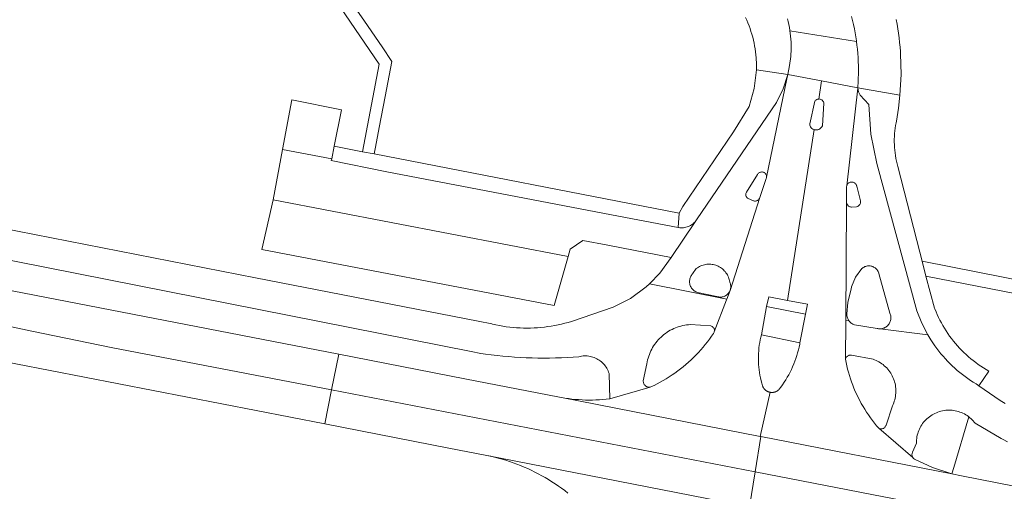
# Model space of a CAD drawing. Extents: x 146402 to 164798, y 455483 to 464134.
# Tile 170 of 256: x 157272 to 157371, y 459301 to 459349. Entities that reach past the tile are written whole.
import ezdxf

# ---------------------------------------------------------------- set-up
doc = ezdxf.new("R2010")
doc.units = 0
doc.header["$LTSCALE"] = 0.2
for name, color, linetype, lineweight in [('B-XX-VH-VERHARDING_ASFALT-GV', 252, 'CONTINUOUS', 18), ('B-XX-VH-VERHARDING_BETONSTRAATSTEEN-GV', 252, 'CONTINUOUS', 18), ('B-XX-VH-VERHARDING_TEGEL-GV', 252, 'CONTINUOUS', 18)]:
    doc.layers.add(name, color=color, linetype=linetype, lineweight=lineweight)

msp = doc.modelspace()

# ---------------------------------------------------------------- linework, layer by layer
at = {"layer": 'B-XX-VH-VERHARDING_ASFALT-GV'}
for points in [[(157352.593, 459342.768), (157349.19, 459343.41), (157349.098, 459342.967), (157347.056, 459333.071), (157347.046, 459333.01), (157347.028, 459332.951), (157347.02, 459332.93), (157346.382, 459331.018), (157343.409, 459321.661), (157343.07, 459320.799), (157343.035, 459320.709), (157341.797, 459317.519), (157341.778, 459317.46), (157341.751, 459317.403), (157341.719, 459317.352), (157341.522, 459317.063), (157341.318, 459316.779), (157341.107, 459316.499), (157340.89, 459316.225), (157340.667, 459315.955), (157340.438, 459315.69), (157340.203, 459315.431), (157339.962, 459315.178), (157339.716, 459314.929), (157339.463, 459314.687), (157339.206, 459314.451), (157338.942, 459314.22), (157338.674, 459313.995), (157338.401, 459313.777), (157338.123, 459313.565), (157337.839, 459313.359), (157337.552, 459313.16), (157337.26, 459312.968), (157336.963, 459312.782), (157336.663, 459312.603), (157336.358, 459312.431), (157336.049, 459312.266), (157335.737, 459312.108), (157335.494, 459311.991), (157335.43, 459311.966), (157335.364, 459311.948), (157331.275, 459310.777), (157330.93, 459310.734), (157330.585, 459310.699), (157330.238, 459310.672), (157329.891, 459310.652), (157329.544, 459310.641), (157329.197, 459310.638), (157328.849, 459310.643), (157328.502, 459310.656), (157328.155, 459310.677), (157327.809, 459310.705), (157327.464, 459310.742), (157327.119, 459310.787), (157326.776, 459310.839), (157326.434, 459310.9), (157346.429, 459306.974), (157347.407, 459311.421), (157347.39, 459311.424), (157347.373, 459311.428), (157347.356, 459311.432), (157347.339, 459311.436), (157347.322, 459311.441), (157347.306, 459311.446), (157347.289, 459311.451), (157347.272, 459311.457), (157347.256, 459311.462), (157347.24, 459311.468), (157347.223, 459311.475), (157347.207, 459311.481), (157347.191, 459311.488), (157347.175, 459311.495), (157347.159, 459311.503), (157347.144, 459311.51), (157347.128, 459311.518), (157347.113, 459311.527), (157347.098, 459311.535), (157347.083, 459311.544), (157347.068, 459311.553), (157347.053, 459311.562), (157347.039, 459311.572), (157347.024, 459311.582), (157347.01, 459311.592), (157346.996, 459311.602), (157346.982, 459311.613), (157346.968, 459311.623), (157346.955, 459311.634), (157346.948, 459311.64), (157346.942, 459311.646), (157346.928, 459311.657), (157346.916, 459311.669), (157346.903, 459311.681), (157346.89, 459311.693), (157346.878, 459311.705), (157346.866, 459311.718), (157346.854, 459311.731), (157346.843, 459311.744), (157346.831, 459311.757), (157346.82, 459311.77), (157346.809, 459311.784), (157346.798, 459311.797), (157346.788, 459311.811), (157346.778, 459311.826), (157346.768, 459311.84), (157346.758, 459311.854), (157346.749, 459311.869), (157346.74, 459311.884), (157346.731, 459311.899), (157346.722, 459311.914), (157346.714, 459311.929), (157346.705, 459311.944), (157346.698, 459311.96), (157346.69, 459311.976), (157346.683, 459311.992), (157346.676, 459312.008), (157346.669, 459312.024), (157346.662, 459312.04), (157346.656, 459312.056), (157346.579, 459312.321), (157346.51, 459312.589), (157346.448, 459312.858), (157346.394, 459313.129), (157346.349, 459313.401), (157346.311, 459313.674), (157346.281, 459313.949), (157346.259, 459314.224), (157346.245, 459314.5), (157346.239, 459314.776), (157346.241, 459315.052), (157346.251, 459315.328), (157346.269, 459315.604), (157346.295, 459315.879), (157346.328, 459316.153), (157346.37, 459316.426), (157346.42, 459316.698), (157346.477, 459316.968), (157346.536, 459317.21), (157347.07, 459320.05), (157347.28, 459321.02), (157349.179, 459320.659), (157351.836, 459337.865), (157351.81, 459337.872), (157351.715, 459337.917), (157351.628, 459337.975), (157351.551, 459338.045), (157351.486, 459338.127), (157351.434, 459338.217), (157351.4, 459338.3), (157351.417, 459338.444), (157351.906, 459340.708), (157351.96, 459340.779), (157352.026, 459340.839), (157352.101, 459340.887), (157352.184, 459340.92), (157352.271, 459340.938), (157352.311, 459340.939)], [(157349.098, 459342.967), (157349.19, 459343.41), (157348.722, 459341.961), (157348.062, 459340.589), (157340.093, 459328.874), (157340.026, 459328.772), (157339.953, 459328.674), (157339.873, 459328.582), (157337.46, 459325), (157336.324, 459323.407), (157335.274, 459322.35), (157343.07, 459320.799), (157343.409, 459321.661), (157346.382, 459331.018), (157346.358, 459330.958), (157346.328, 459330.902), (157346.29, 459330.85), (157346.247, 459330.803), (157346.197, 459330.762), (157346.143, 459330.728), (157346.086, 459330.7), (157346.025, 459330.68), (157345.962, 459330.668), (157345.898, 459330.663), (157345.834, 459330.666), (157345.771, 459330.678), (157345.733, 459330.689), (157345.204, 459330.91), (157345.153, 459330.944), (157345.106, 459330.985), (157345.065, 459331.032), (157345.031, 459331.083), (157345.003, 459331.139), (157344.983, 459331.197), (157344.971, 459331.258), (157344.966, 459331.319), (157344.97, 459331.381), (157344.981, 459331.442), (157345, 459331.501), (157345.027, 459331.557), (157345.04, 459331.579), (157346.164, 459333.356), (157346.198, 459333.407), (157346.239, 459333.454), (157346.285, 459333.495), (157346.336, 459333.53), (157346.392, 459333.558), (157346.45, 459333.578), (157346.511, 459333.591), (157346.572, 459333.596), (157346.634, 459333.593), (157346.695, 459333.582), (157346.754, 459333.563), (157346.81, 459333.537), (157346.862, 459333.503), (157346.909, 459333.464), (157346.951, 459333.418), (157346.987, 459333.368), (157347.016, 459333.313), (157347.038, 459333.255), (157347.052, 459333.195), (157347.058, 459333.133), (157347.056, 459333.071)], [(157356.237, 459342.08), (157352.593, 459342.768), (157352.311, 459340.939), (157352.36, 459340.941), (157352.448, 459340.927), (157352.533, 459340.898), (157352.611, 459340.854), (157352.679, 459340.797), (157352.737, 459340.729), (157352.781, 459340.652), (157352.811, 459340.567), (157352.821, 459340.517), (157352.679, 459338.247), (157352.632, 459338.154), (157352.57, 459338.069), (157352.497, 459337.995), (157352.413, 459337.933), (157352.32, 459337.885), (157352.221, 459337.851), (157352.118, 459337.832), (157352.014, 459337.83), (157351.91, 459337.843), (157351.836, 459337.865), (157349.179, 459320.659), (157351.17, 459320.28), (157350.97, 459319.28), (157350.449, 459316.559), (157350.422, 459316.413), (157350.394, 459316.266), (157350.331, 459315.975), (157350.261, 459315.685), (157350.183, 459315.398), (157350.097, 459315.112), (157350.003, 459314.829), (157349.902, 459314.549), (157349.793, 459314.271), (157349.677, 459313.997), (157349.554, 459313.726), (157349.423, 459313.458), (157349.286, 459313.193), (157349.141, 459312.933), (157348.989, 459312.676), (157348.83, 459312.424), (157348.665, 459312.176), (157348.493, 459311.933), (157348.341, 459311.728), (157348.329, 459311.715), (157348.317, 459311.702), (157348.304, 459311.69), (157348.291, 459311.678), (157348.278, 459311.666), (157348.265, 459311.654), (157348.252, 459311.642), (157348.238, 459311.631), (157348.224, 459311.62), (157348.21, 459311.609), (157348.196, 459311.598), (157348.182, 459311.588), (157348.167, 459311.578), (157348.152, 459311.568), (157348.138, 459311.558), (157348.123, 459311.549), (157348.107, 459311.54), (157348.092, 459311.531), (157348.076, 459311.523), (157348.061, 459311.514), (157348.045, 459311.506), (157348.029, 459311.499), (157348.013, 459311.491), (157347.997, 459311.484), (157347.98, 459311.477), (157347.964, 459311.471), (157347.947, 459311.465), (157347.931, 459311.459), (157347.914, 459311.453), (157347.897, 459311.448), (157347.88, 459311.442), (157347.863, 459311.438), (157347.846, 459311.433), (157347.829, 459311.429), (157347.812, 459311.425), (157347.794, 459311.422), (157347.777, 459311.418), (157347.759, 459311.415), (157347.742, 459311.413), (157347.724, 459311.41), (157347.707, 459311.408), (157347.689, 459311.407), (157347.671, 459311.405), (157347.654, 459311.404), (157347.636, 459311.403), (157347.618, 459311.403), (157347.601, 459311.403), (157347.583, 459311.403), (157347.565, 459311.403), (157347.547, 459311.404), (157347.53, 459311.405), (157347.512, 459311.406), (157347.495, 459311.408), (157347.477, 459311.41), (157347.459, 459311.412), (157347.442, 459311.415), (157347.424, 459311.418), (157347.407, 459311.421), (157346.429, 459306.974), (157346.498, 459306.961), (157365.696, 459303.201), (157366.67, 459303), (157365.7, 459303.22), (157363.76, 459303.84), (157361.958, 459304.695), (157361.857, 459304.765), (157361.777, 459304.857), (157358.358, 459307.794), (157358.136, 459308.052), (157357.921, 459308.316), (157357.712, 459308.584), (157357.509, 459308.858), (157357.313, 459309.136), (157357.123, 459309.418), (157356.94, 459309.705), (157356.763, 459309.996), (157356.594, 459310.292), (157356.432, 459310.591), (157356.276, 459310.894), (157356.128, 459311.2), (157355.987, 459311.51), (157355.854, 459311.823), (157355.727, 459312.139), (157355.609, 459312.458), (157355.497, 459312.78), (157355.394, 459313.104), (157355.298, 459313.431), (157355.209, 459313.759), (157355.129, 459314.09), (157355.056, 459314.422), (157354.992, 459314.753), (157355.02, 459318.626), (157355.108, 459330.516), (157355.108, 459330.567), (157355.112, 459332.07), (157355.116, 459332.134), (157355.128, 459332.197), (157356.233, 459342.016)], [(157356.294, 459341.653), (157356.233, 459342.016), (157355.128, 459332.197), (157355.148, 459332.258), (157355.174, 459332.316), (157355.209, 459332.37), (157355.249, 459332.42), (157355.296, 459332.464), (157355.347, 459332.501), (157355.403, 459332.533), (157355.462, 459332.557), (157355.524, 459332.573), (157355.588, 459332.582), (157355.652, 459332.582), (157355.715, 459332.575), (157355.777, 459332.56), (157355.837, 459332.537), (157355.894, 459332.507), (157355.946, 459332.47), (157355.993, 459332.427), (157356.035, 459332.378), (157356.07, 459332.325), (157356.098, 459332.267), (157356.119, 459332.207), (157356.129, 459332.164), (157356.497, 459330.702), (157356.508, 459330.64), (157356.512, 459330.578), (157356.508, 459330.515), (157356.495, 459330.454), (157356.475, 459330.395), (157356.448, 459330.338), (157356.413, 459330.286), (157356.373, 459330.238), (157356.326, 459330.196), (157356.275, 459330.161), (157356.219, 459330.132), (157356.16, 459330.11), (157356.12, 459330.1), (157355.62, 459330.06), (157355.556, 459330.065), (157355.493, 459330.077), (157355.432, 459330.098), (157355.374, 459330.125), (157355.32, 459330.16), (157355.27, 459330.201), (157355.226, 459330.248), (157355.188, 459330.3), (157355.157, 459330.356), (157355.134, 459330.416), (157355.108, 459330.516), (157355.02, 459318.626), (157355.337, 459318.63), (157355.313, 459318.665), (157355.264, 459318.747), (157355.222, 459318.833), (157355.188, 459318.922), (157355.16, 459319.014), (157355.141, 459319.107), (157355.129, 459319.202), (157355.126, 459319.298), (157355.126, 459319.31), (157355.233, 459320.454), (157355.498, 459321.571), (157355.56, 459321.81), (157355.614, 459322.019), (157356.017, 459323.005), (157356.639, 459323.869), (157356.709, 459323.928), (157356.784, 459323.981), (157356.864, 459324.027), (157356.947, 459324.066), (157357.033, 459324.097), (157357.122, 459324.121), (157357.212, 459324.137), (157357.303, 459324.145), (157357.395, 459324.145), (157357.487, 459324.137), (157357.577, 459324.122), (157357.666, 459324.098), (157357.752, 459324.067), (157357.835, 459324.028), (157357.915, 459323.983), (157357.99, 459323.93), (157358.06, 459323.871), (157358.126, 459323.807), (157358.185, 459323.737), (157358.238, 459323.662), (157358.284, 459323.582), (157358.323, 459323.499), (157358.354, 459323.413), (157358.367, 459323.37), (157359.463, 459319.378), (157359.499, 459319.291), (157359.528, 459319.202), (157359.55, 459319.111), (157359.563, 459319.018), (157359.568, 459318.924), (157359.566, 459318.83), (157359.555, 459318.737), (157359.537, 459318.645), (157359.51, 459318.555), (157359.477, 459318.468), (157359.436, 459318.383), (157359.387, 459318.303), (157359.332, 459318.227), (157359.271, 459318.155), (157359.204, 459318.09), (157359.132, 459318.03), (157359.055, 459317.976), (157358.973, 459317.93), (157358.888, 459317.89), (157358.8, 459317.858), (157358.71, 459317.833), (157358.617, 459317.817), (157358.524, 459317.808), (157358.478, 459317.806), (157363.286, 459317.187), (157362.671, 459318.37), (157362.172, 459319.607), (157358.165, 459334.461), (157357.567, 459337.401), (157357.346, 459340.394), (157356.473, 459341.332)], [(157341.184, 459324.314), (157341.313, 459324.317), (157341.442, 459324.311), (157341.571, 459324.297), (157341.698, 459324.276), (157341.824, 459324.247), (157341.948, 459324.21), (157342.069, 459324.165), (157342.187, 459324.113), (157342.302, 459324.054), (157342.413, 459323.988), (157342.52, 459323.915), (157342.622, 459323.835), (157342.718, 459323.749), (157342.81, 459323.658), (157342.895, 459323.561), (157342.975, 459323.459), (157343.047, 459323.352), (157343.114, 459323.241), (157343.173, 459323.126), (157343.225, 459323.008), (157343.269, 459322.887), (157343.306, 459322.763), (157343.335, 459322.637), (157343.357, 459322.51), (157343.358, 459322.499), (157343.394, 459322.415), (157343.422, 459322.328), (157343.443, 459322.24), (157343.456, 459322.149), (157343.461, 459322.058), (157343.458, 459321.967), (157343.447, 459321.876), (157343.428, 459321.787), (157343.402, 459321.699), (157343.367, 459321.615), (157343.326, 459321.534), (157343.278, 459321.456), (157343.223, 459321.383), (157343.161, 459321.315), (157343.095, 459321.253), (157343.023, 459321.197), (157342.946, 459321.148), (157342.865, 459321.105), (157342.781, 459321.069), (157342.694, 459321.041), (157342.605, 459321.021), (157342.515, 459321.009), (157342.424, 459321.005), (157342.332, 459321.008), (157342.242, 459321.02), (157342.153, 459321.039), (157342.072, 459321.064), (157340.118, 459321.463), (157340.028, 459321.496), (157339.94, 459321.536), (157339.856, 459321.584), (157339.777, 459321.638), (157339.702, 459321.699), (157339.633, 459321.766), (157339.569, 459321.838), (157339.512, 459321.915), (157339.461, 459321.997), (157339.417, 459322.083), (157339.381, 459322.172), (157339.352, 459322.264), (157339.33, 459322.358), (157339.317, 459322.453), (157339.311, 459322.549), (157339.314, 459322.645), (157339.324, 459322.741), (157339.343, 459322.835), (157339.369, 459322.928), (157339.403, 459323.018), (157339.444, 459323.105), (157339.492, 459323.189), (157339.547, 459323.268), (157339.608, 459323.342), (157339.623, 459323.358), (157339.993, 459323.867), (157340.097, 459323.944), (157340.205, 459324.014), (157340.318, 459324.078), (157340.434, 459324.134), (157340.554, 459324.183), (157340.676, 459324.225), (157340.801, 459324.259), (157340.927, 459324.285), (157341.055, 459324.304)], [(157350.97, 459319.28), (157347.07, 459320.05), (157346.536, 459317.21), (157350.422, 459316.413), (157350.449, 459316.559)], [(157316.707, 459312.788), (157304.013, 459315.252), (157303.297, 459311.67), (157345.907, 459303.403), (157346.498, 459306.961), (157346.429, 459306.974), (157326.434, 459310.9), (157326.23, 459310.94)], [(157345.907, 459303.403), (157303.297, 459311.67), (157302.61, 459308.235), (157315.108, 459305.811), (157318.922, 459305.071), (157345.327, 459299.903)], [(157365.696, 459303.201), (157346.498, 459306.961), (157345.907, 459303.403), (157386.821, 459295.466), (157387.357, 459298.948), (157366.67, 459303)], [(157386.821, 459295.466), (157345.907, 459303.403), (157345.327, 459299.903), (157371.639, 459294.753), (157371.678, 459294.745), (157371.716, 459294.738), (157371.755, 459294.729), (157371.794, 459294.723), (157386.271, 459291.892)]]:
    msp.add_lwpolyline(points, close=True, dxfattribs=at)
for points in [[(157268.659, 459325.163), (157317.334, 459315.525), (157318.32, 459315.33), (157318.773, 459315.265), (157319.357, 459315.189), (157319.942, 459315.121), (157320.528, 459315.061), (157321.115, 459315.008), (157321.702, 459314.964), (157322.29, 459314.928), (157322.878, 459314.899), (157323.467, 459314.879), (157324.056, 459314.867), (157324.645, 459314.862), (157325.234, 459314.866), (157325.823, 459314.878), (157326.412, 459314.897), (157327.001, 459314.925), (157327.589, 459314.96), (157328.176, 459315.004), (157328.314, 459315.036), (157328.454, 459315.06), (157328.595, 459315.076), (157328.737, 459315.084), (157328.879, 459315.084), (157329.021, 459315.076), (157329.162, 459315.06), (157329.302, 459315.036), (157329.44, 459315.004), (157329.576, 459314.964), (157329.71, 459314.917), (157329.841, 459314.863), (157329.969, 459314.801), (157330.093, 459314.732), (157330.213, 459314.656), (157330.329, 459314.573), (157330.44, 459314.485), (157330.545, 459314.39), (157330.645, 459314.289), (157330.739, 459314.183), (157330.827, 459314.071), (157330.909, 459313.955), (157330.984, 459313.835), (157331.052, 459313.71), (157331.113, 459313.582), (157331.167, 459313.451), (157331.213, 459313.316), (157331.225, 459313.276), (157331.275, 459310.777), (157335.364, 459311.948), (157335.296, 459311.938), (157335.228, 459311.936), (157335.159, 459311.942), (157335.092, 459311.956), (157335.027, 459311.978), (157334.965, 459312.007), (157334.907, 459312.043), (157334.853, 459312.086), (157334.805, 459312.134), (157334.763, 459312.188), (157334.727, 459312.247), (157334.698, 459312.309), (157334.677, 459312.374), (157334.663, 459312.441), (157334.658, 459312.51), (157334.66, 459312.578), (157335.02, 459314.296), (157335.054, 459314.486), (157335.096, 459314.675), (157335.145, 459314.862), (157335.203, 459315.046), (157335.267, 459315.228), (157335.34, 459315.408), (157335.419, 459315.584), (157335.506, 459315.756), (157335.6, 459315.925), (157335.701, 459316.09), (157335.809, 459316.251), (157335.923, 459316.406), (157336.043, 459316.558), (157336.17, 459316.703), (157336.303, 459316.844), (157336.441, 459316.979), (157336.585, 459317.108), (157336.734, 459317.231), (157336.888, 459317.348), (157337.046, 459317.458), (157337.209, 459317.562), (157337.377, 459317.659), (157337.548, 459317.749), (157337.723, 459317.831), (157337.9, 459317.907), (157338.081, 459317.975), (157338.265, 459318.035), (157338.451, 459318.088), (157338.639, 459318.133), (157338.828, 459318.17), (157339.019, 459318.199), (157339.212, 459318.221), (157339.379, 459318.233), (157341.457, 459318.106), (157341.516, 459318.085), (157341.571, 459318.057), (157341.623, 459318.022), (157341.67, 459317.98), (157341.711, 459317.933), (157341.745, 459317.881), (157341.773, 459317.825), (157341.793, 459317.766), (157341.806, 459317.705), (157341.811, 459317.643), (157341.808, 459317.581), (157341.797, 459317.519), (157343.035, 459320.709), (157343.07, 459320.799), (157335.274, 459322.35), (157334.945, 459322.019), (157333.36, 459320.873), (157331.61, 459320), (157327.448, 459318.557), (157327.112, 459318.458), (157326.774, 459318.367), (157326.434, 459318.283), (157326.092, 459318.208), (157325.749, 459318.14), (157325.403, 459318.08), (157325.057, 459318.028), (157324.71, 459317.983), (157324.361, 459317.947), (157324.012, 459317.919), (157323.663, 459317.898), (157323.313, 459317.886), (157322.963, 459317.882), (157322.613, 459317.886), (157322.263, 459317.897), (157321.913, 459317.917), (157321.564, 459317.945), (157321.216, 459317.98), (157320.868, 459318.024), (157320.522, 459318.075), (157320.177, 459318.135), (157319.833, 459318.202), (157319.491, 459318.277), (157319.414, 459318.295), (157318.031, 459318.565), (157295.631, 459322.945), (157268.238, 459328.3)], [(157262.932, 459319.756), (157273.128, 459317.558), (157281.126, 459315.932), (157303.297, 459311.67), (157304.013, 459315.252), (157266.799, 459322.475)], [(157264.582, 459315.609), (157302.61, 459308.235), (157303.297, 459311.67), (157281.126, 459315.932), (157273.128, 459317.558), (157262.932, 459319.756)], [(157371.071, 459310.301), (157370.58, 459310.6), (157368.427, 459312.085), (157368.139, 459312.254), (157367.855, 459312.431), (157367.575, 459312.614), (157367.3, 459312.803), (157367.029, 459312.999), (157366.763, 459313.202), (157366.502, 459313.411), (157366.246, 459313.626), (157365.996, 459313.847), (157365.75, 459314.074), (157365.51, 459314.307), (157365.276, 459314.546), (157365.048, 459314.79), (157364.826, 459315.039), (157364.609, 459315.294), (157364.399, 459315.554), (157364.195, 459315.819), (157363.997, 459316.088), (157363.914, 459316.206), (157363.589, 459316.69), (157363.286, 459317.187), (157358.478, 459317.806), (157358.43, 459317.807), (157358.337, 459317.814), (157358.244, 459317.829), (157358.178, 459317.845), (157355.909, 459318.206), (157355.82, 459318.24), (157355.733, 459318.281), (157355.651, 459318.33), (157355.573, 459318.385), (157355.499, 459318.447), (157355.431, 459318.514), (157355.369, 459318.587), (157355.337, 459318.63), (157355.02, 459318.626), (157354.992, 459314.753), (157355.011, 459314.815), (157355.037, 459314.875), (157355.071, 459314.931), (157355.111, 459314.982), (157355.157, 459315.028), (157355.208, 459315.069), (157355.264, 459315.102), (157355.324, 459315.128), (157355.386, 459315.147), (157355.45, 459315.159), (157355.515, 459315.162), (157355.58, 459315.157), (157355.611, 459315.152), (157357.773, 459314.745), (157357.927, 459314.689), (157358.079, 459314.625), (157358.227, 459314.554), (157358.372, 459314.477), (157358.512, 459314.392), (157358.648, 459314.3), (157358.78, 459314.202), (157358.907, 459314.097), (157359.028, 459313.987), (157359.144, 459313.87), (157359.255, 459313.749), (157359.359, 459313.622), (157359.456, 459313.49), (157359.548, 459313.353), (157359.632, 459313.212), (157359.71, 459313.067), (157359.78, 459312.919), (157359.843, 459312.767), (157359.899, 459312.613), (157359.947, 459312.456), (157359.987, 459312.296), (157360.02, 459312.135), (157360.044, 459311.973), (157360.061, 459311.81), (157360.07, 459311.646), (157360.071, 459311.481), (157360.063, 459311.317), (157360.048, 459311.154), (157360.025, 459310.991), (157359.994, 459310.83), (157359.955, 459310.67), (157359.909, 459310.513), (157359.854, 459310.358), (157359.793, 459310.205), (157359.724, 459310.056), (157359.72, 459310.049), (157359.08, 459308.12), (157359.063, 459308.06), (157359.038, 459308.002), (157359.006, 459307.948), (157358.968, 459307.898), (157358.924, 459307.854), (157358.874, 459307.816), (157358.82, 459307.784), (157358.762, 459307.759), (157358.701, 459307.742), (157358.639, 459307.733), (157358.577, 459307.732), (157358.514, 459307.739), (157358.453, 459307.753), (157358.395, 459307.775), (157358.358, 459307.794), (157361.777, 459304.857), (157361.691, 459305.119), (157361.755, 459305.387), (157362.135, 459306.299), (157362.137, 459306.461), (157362.147, 459306.623), (157362.165, 459306.784), (157362.19, 459306.944), (157362.224, 459307.102), (157362.265, 459307.259), (157362.314, 459307.413), (157362.371, 459307.565), (157362.435, 459307.714), (157362.506, 459307.859), (157362.585, 459308.001), (157362.67, 459308.138), (157362.762, 459308.272), (157362.861, 459308.4), (157362.966, 459308.524), (157363.076, 459308.642), (157363.193, 459308.755), (157363.314, 459308.861), (157363.441, 459308.962), (157363.573, 459309.056), (157363.709, 459309.144), (157363.85, 459309.225), (157363.994, 459309.299), (157364.142, 459309.365), (157364.292, 459309.424), (157364.446, 459309.476), (157364.602, 459309.52), (157364.76, 459309.556), (157364.919, 459309.585), (157365.08, 459309.605), (157365.241, 459309.618), (157365.403, 459309.622), (157365.565, 459309.619), (157365.727, 459309.607), (157365.887, 459309.588), (157366.047, 459309.561), (157366.205, 459309.526), (157366.361, 459309.483), (157366.515, 459309.432), (157366.667, 459309.374), (157366.815, 459309.309), (157366.959, 459309.236), (157367.1, 459309.156), (157367.237, 459309.069), (157367.37, 459308.976), (157367.424, 459308.935), (157367.749, 459308.65), (157368.038, 459308.327), (157370.659, 459306.779), (157370.864, 459306.668), (157371.317, 459306.429)], [(157345.327, 459299.903), (157318.922, 459305.071), (157319.307, 459304.988), (157319.69, 459304.897), (157320.072, 459304.798), (157320.451, 459304.692), (157320.828, 459304.577), (157321.203, 459304.455), (157321.575, 459304.326), (157321.944, 459304.189), (157322.311, 459304.045), (157322.674, 459303.893), (157323.035, 459303.734), (157323.392, 459303.567), (157323.745, 459303.394), (157324.095, 459303.213), (157324.442, 459303.025), (157324.784, 459302.83), (157325.122, 459302.628), (157325.456, 459302.42), (157325.786, 459302.205), (157326.112, 459301.983), (157326.433, 459301.754), (157326.749, 459301.519), (157327.06, 459301.277)]]:
    msp.add_lwpolyline(points, dxfattribs=at)
at = {"layer": 'B-XX-VH-VERHARDING_BETONSTRAATSTEEN-GV'}
msp.add_lwpolyline([(157349.161, 459349.02), (157349.234, 459348.73), (157349.299, 459348.438), (157349.356, 459348.144), (157349.405, 459347.849), (157349.41, 459347.809), (157356.109, 459346.737), (157356.103, 459346.78), (157356.042, 459347.193), (157355.974, 459347.605), (157355.897, 459348.015), (157355.813, 459348.424), (157355.72, 459348.831), (157355.62, 459349.236)], dxfattribs=at)
for points in [[(157356.109, 459346.737), (157349.41, 459347.809), (157349.446, 459347.553), (157349.479, 459347.256), (157349.505, 459346.958), (157349.522, 459346.659), (157349.531, 459346.36), (157349.533, 459346.061), (157349.526, 459345.762), (157349.511, 459345.463), (157349.493, 459345.213), (157349.375, 459344.306), (157349.19, 459343.41), (157352.593, 459342.768), (157356.237, 459342.08), (157356.246, 459342.201), (157356.273, 459342.617), (157356.292, 459343.034), (157356.303, 459343.451), (157356.306, 459343.869), (157356.301, 459344.286), (157356.288, 459344.703), (157356.267, 459345.12), (157356.238, 459345.536), (157356.201, 459345.952), (157356.156, 459346.367)], [(157304.29, 459339.85), (157299.28, 459340.87), (157298.37, 459335.87), (157303.308, 459334.93), (157303.561, 459336.192)], [(157352.448, 459340.927), (157352.36, 459340.941), (157352.311, 459340.939), (157352.271, 459340.938), (157352.184, 459340.92), (157352.101, 459340.887), (157352.026, 459340.839), (157351.96, 459340.779), (157351.906, 459340.708), (157351.417, 459338.444), (157351.4, 459338.3), (157351.434, 459338.217), (157351.486, 459338.127), (157351.551, 459338.045), (157351.628, 459337.975), (157351.715, 459337.917), (157351.81, 459337.872), (157351.836, 459337.865), (157351.91, 459337.843), (157352.014, 459337.83), (157352.118, 459337.832), (157352.221, 459337.851), (157352.32, 459337.885), (157352.413, 459337.933), (157352.497, 459337.995), (157352.57, 459338.069), (157352.632, 459338.154), (157352.679, 459338.247), (157352.821, 459340.517), (157352.811, 459340.567), (157352.781, 459340.652), (157352.737, 459340.729), (157352.679, 459340.797), (157352.611, 459340.854), (157352.533, 459340.898)], [(157303.308, 459334.93), (157298.37, 459335.87), (157297.41, 459330.8), (157327.093, 459325.084), (157327.3, 459325.82), (157328.58, 459326.7), (157331.08, 459326.22), (157337.46, 459325), (157339.873, 459328.582), (157339.787, 459328.494), (157339.696, 459328.413), (157339.6, 459328.338), (157339.499, 459328.269), (157339.393, 459328.207), (157339.284, 459328.152), (157339.172, 459328.104), (157339.056, 459328.064), (157338.938, 459328.031), (157338.819, 459328.006), (157338.698, 459327.989), (157338.576, 459327.98), (157338.454, 459327.979), (157338.332, 459327.986), (157338.21, 459328.001), (157338.15, 459328.011), (157331.45, 459329.28), (157321.14, 459331.27), (157308.86, 459333.62), (157303.27, 459334.74)], [(157346.634, 459333.593), (157346.572, 459333.596), (157346.511, 459333.591), (157346.45, 459333.578), (157346.392, 459333.558), (157346.336, 459333.53), (157346.285, 459333.495), (157346.239, 459333.454), (157346.198, 459333.407), (157346.164, 459333.356), (157345.04, 459331.579), (157345.027, 459331.557), (157345, 459331.501), (157344.981, 459331.442), (157344.97, 459331.381), (157344.966, 459331.319), (157344.971, 459331.258), (157344.983, 459331.197), (157345.003, 459331.139), (157345.031, 459331.083), (157345.065, 459331.032), (157345.106, 459330.985), (157345.153, 459330.944), (157345.204, 459330.91), (157345.733, 459330.689), (157345.771, 459330.678), (157345.834, 459330.666), (157345.898, 459330.663), (157345.962, 459330.668), (157346.025, 459330.68), (157346.086, 459330.7), (157346.143, 459330.728), (157346.197, 459330.762), (157346.247, 459330.803), (157346.29, 459330.85), (157346.328, 459330.902), (157346.358, 459330.958), (157346.382, 459331.018), (157347.02, 459332.93), (157347.028, 459332.951), (157347.046, 459333.01), (157347.056, 459333.071), (157347.058, 459333.133), (157347.052, 459333.195), (157347.038, 459333.255), (157347.016, 459333.313), (157346.987, 459333.368), (157346.951, 459333.418), (157346.909, 459333.464), (157346.862, 459333.503), (157346.81, 459333.537), (157346.754, 459333.563), (157346.695, 459333.582)], [(157355.715, 459332.575), (157355.652, 459332.582), (157355.588, 459332.582), (157355.524, 459332.573), (157355.462, 459332.557), (157355.403, 459332.533), (157355.347, 459332.501), (157355.296, 459332.464), (157355.249, 459332.42), (157355.209, 459332.37), (157355.174, 459332.316), (157355.148, 459332.258), (157355.128, 459332.197), (157355.116, 459332.134), (157355.112, 459332.07), (157355.108, 459330.567), (157355.108, 459330.516), (157355.134, 459330.416), (157355.157, 459330.356), (157355.188, 459330.3), (157355.226, 459330.248), (157355.27, 459330.201), (157355.32, 459330.16), (157355.374, 459330.125), (157355.432, 459330.098), (157355.493, 459330.077), (157355.556, 459330.065), (157355.62, 459330.06), (157356.12, 459330.1), (157356.16, 459330.11), (157356.219, 459330.132), (157356.275, 459330.161), (157356.326, 459330.196), (157356.373, 459330.238), (157356.413, 459330.286), (157356.448, 459330.338), (157356.475, 459330.395), (157356.495, 459330.454), (157356.508, 459330.515), (157356.512, 459330.578), (157356.508, 459330.64), (157356.497, 459330.702), (157356.129, 459332.164), (157356.119, 459332.207), (157356.098, 459332.267), (157356.07, 459332.325), (157356.035, 459332.378), (157355.993, 459332.427), (157355.946, 459332.47), (157355.894, 459332.507), (157355.837, 459332.537), (157355.777, 459332.56)], [(157327.093, 459325.084), (157297.41, 459330.8), (157296.28, 459325.78), (157325.7, 459320.14)], [(157341.442, 459324.311), (157341.313, 459324.317), (157341.184, 459324.314), (157341.055, 459324.304), (157340.927, 459324.285), (157340.801, 459324.259), (157340.676, 459324.225), (157340.554, 459324.183), (157340.434, 459324.134), (157340.318, 459324.078), (157340.205, 459324.014), (157340.097, 459323.944), (157339.993, 459323.867), (157339.623, 459323.358), (157339.608, 459323.342), (157339.547, 459323.268), (157339.492, 459323.189), (157339.444, 459323.105), (157339.403, 459323.018), (157339.369, 459322.928), (157339.343, 459322.835), (157339.324, 459322.741), (157339.314, 459322.645), (157339.311, 459322.549), (157339.317, 459322.453), (157339.33, 459322.358), (157339.352, 459322.264), (157339.381, 459322.172), (157339.417, 459322.083), (157339.461, 459321.997), (157339.512, 459321.915), (157339.569, 459321.838), (157339.633, 459321.766), (157339.702, 459321.699), (157339.777, 459321.638), (157339.856, 459321.584), (157339.94, 459321.536), (157340.028, 459321.496), (157340.118, 459321.463), (157342.072, 459321.064), (157342.153, 459321.039), (157342.242, 459321.02), (157342.332, 459321.008), (157342.424, 459321.005), (157342.515, 459321.009), (157342.605, 459321.021), (157342.694, 459321.041), (157342.781, 459321.069), (157342.865, 459321.105), (157342.946, 459321.148), (157343.023, 459321.197), (157343.095, 459321.253), (157343.161, 459321.315), (157343.223, 459321.383), (157343.278, 459321.456), (157343.326, 459321.534), (157343.367, 459321.615), (157343.402, 459321.699), (157343.428, 459321.787), (157343.447, 459321.876), (157343.458, 459321.967), (157343.461, 459322.058), (157343.456, 459322.149), (157343.443, 459322.24), (157343.422, 459322.328), (157343.394, 459322.415), (157343.358, 459322.499), (157343.357, 459322.51), (157343.335, 459322.637), (157343.306, 459322.763), (157343.269, 459322.887), (157343.225, 459323.008), (157343.173, 459323.126), (157343.114, 459323.241), (157343.047, 459323.352), (157342.975, 459323.459), (157342.895, 459323.561), (157342.81, 459323.658), (157342.718, 459323.749), (157342.622, 459323.835), (157342.52, 459323.915), (157342.413, 459323.988), (157342.302, 459324.054), (157342.187, 459324.113), (157342.069, 459324.165), (157341.948, 459324.21), (157341.824, 459324.247), (157341.698, 459324.276), (157341.571, 459324.297)], [(157357.487, 459324.137), (157357.395, 459324.145), (157357.303, 459324.145), (157357.212, 459324.137), (157357.122, 459324.121), (157357.033, 459324.097), (157356.947, 459324.066), (157356.864, 459324.027), (157356.784, 459323.981), (157356.709, 459323.928), (157356.639, 459323.869), (157356.017, 459323.005), (157355.614, 459322.019), (157355.56, 459321.81), (157355.498, 459321.571), (157355.233, 459320.454), (157355.126, 459319.31), (157355.126, 459319.298), (157355.129, 459319.202), (157355.141, 459319.107), (157355.16, 459319.014), (157355.188, 459318.922), (157355.222, 459318.833), (157355.264, 459318.747), (157355.313, 459318.665), (157355.337, 459318.63), (157355.369, 459318.587), (157355.431, 459318.514), (157355.499, 459318.447), (157355.573, 459318.385), (157355.651, 459318.33), (157355.733, 459318.281), (157355.82, 459318.24), (157355.909, 459318.206), (157358.178, 459317.845), (157358.244, 459317.829), (157358.337, 459317.814), (157358.43, 459317.807), (157358.478, 459317.806), (157358.524, 459317.808), (157358.617, 459317.817), (157358.71, 459317.833), (157358.8, 459317.858), (157358.888, 459317.89), (157358.973, 459317.93), (157359.055, 459317.976), (157359.132, 459318.03), (157359.204, 459318.09), (157359.271, 459318.155), (157359.332, 459318.227), (157359.387, 459318.303), (157359.436, 459318.383), (157359.477, 459318.468), (157359.51, 459318.555), (157359.537, 459318.645), (157359.555, 459318.737), (157359.566, 459318.83), (157359.568, 459318.924), (157359.563, 459319.018), (157359.55, 459319.111), (157359.528, 459319.202), (157359.499, 459319.291), (157359.463, 459319.378), (157358.367, 459323.37), (157358.354, 459323.413), (157358.323, 459323.499), (157358.284, 459323.582), (157358.238, 459323.662), (157358.185, 459323.737), (157358.126, 459323.807), (157358.06, 459323.871), (157357.99, 459323.93), (157357.915, 459323.983), (157357.835, 459324.028), (157357.752, 459324.067), (157357.666, 459324.098), (157357.577, 459324.122)], [(157349.179, 459320.659), (157347.28, 459321.02), (157347.07, 459320.05), (157350.97, 459319.28), (157351.17, 459320.28)], [(157350.422, 459316.413), (157346.536, 459317.21), (157346.477, 459316.968), (157346.42, 459316.698), (157346.37, 459316.426), (157346.328, 459316.153), (157346.295, 459315.879), (157346.269, 459315.604), (157346.251, 459315.328), (157346.241, 459315.052), (157346.239, 459314.776), (157346.245, 459314.5), (157346.259, 459314.224), (157346.281, 459313.949), (157346.311, 459313.674), (157346.349, 459313.401), (157346.394, 459313.129), (157346.448, 459312.858), (157346.51, 459312.589), (157346.579, 459312.321), (157346.656, 459312.056), (157346.662, 459312.04), (157346.669, 459312.024), (157346.676, 459312.008), (157346.683, 459311.992), (157346.69, 459311.976), (157346.698, 459311.96), (157346.705, 459311.944), (157346.714, 459311.929), (157346.722, 459311.914), (157346.731, 459311.899), (157346.74, 459311.884), (157346.749, 459311.869), (157346.758, 459311.854), (157346.768, 459311.84), (157346.778, 459311.826), (157346.788, 459311.811), (157346.798, 459311.797), (157346.809, 459311.784), (157346.82, 459311.77), (157346.831, 459311.757), (157346.843, 459311.744), (157346.854, 459311.731), (157346.866, 459311.718), (157346.878, 459311.705), (157346.89, 459311.693), (157346.903, 459311.681), (157346.916, 459311.669), (157346.928, 459311.657), (157346.942, 459311.646), (157346.948, 459311.64), (157346.955, 459311.634), (157346.968, 459311.623), (157346.982, 459311.613), (157346.996, 459311.602), (157347.01, 459311.592), (157347.024, 459311.582), (157347.039, 459311.572), (157347.053, 459311.562), (157347.068, 459311.553), (157347.083, 459311.544), (157347.098, 459311.535), (157347.113, 459311.527), (157347.128, 459311.518), (157347.144, 459311.51), (157347.159, 459311.503), (157347.175, 459311.495), (157347.191, 459311.488), (157347.207, 459311.481), (157347.223, 459311.475), (157347.24, 459311.468), (157347.256, 459311.462), (157347.272, 459311.457), (157347.289, 459311.451), (157347.306, 459311.446), (157347.322, 459311.441), (157347.339, 459311.436), (157347.356, 459311.432), (157347.373, 459311.428), (157347.39, 459311.424), (157347.407, 459311.421), (157347.424, 459311.418), (157347.442, 459311.415), (157347.459, 459311.412), (157347.477, 459311.41), (157347.495, 459311.408), (157347.512, 459311.406), (157347.53, 459311.405), (157347.547, 459311.404), (157347.565, 459311.403), (157347.583, 459311.403), (157347.601, 459311.403), (157347.618, 459311.403), (157347.636, 459311.403), (157347.654, 459311.404), (157347.671, 459311.405), (157347.689, 459311.407), (157347.707, 459311.408), (157347.724, 459311.41), (157347.742, 459311.413), (157347.759, 459311.415), (157347.777, 459311.418), (157347.794, 459311.422), (157347.812, 459311.425), (157347.829, 459311.429), (157347.846, 459311.433), (157347.863, 459311.438), (157347.88, 459311.442), (157347.897, 459311.448), (157347.914, 459311.453), (157347.931, 459311.459), (157347.947, 459311.465), (157347.964, 459311.471), (157347.98, 459311.477), (157347.997, 459311.484), (157348.013, 459311.491), (157348.029, 459311.499), (157348.045, 459311.506), (157348.061, 459311.514), (157348.076, 459311.523), (157348.092, 459311.531), (157348.107, 459311.54), (157348.123, 459311.549), (157348.138, 459311.558), (157348.152, 459311.568), (157348.167, 459311.578), (157348.182, 459311.588), (157348.196, 459311.598), (157348.21, 459311.609), (157348.224, 459311.62), (157348.238, 459311.631), (157348.252, 459311.642), (157348.265, 459311.654), (157348.278, 459311.666), (157348.291, 459311.678), (157348.304, 459311.69), (157348.317, 459311.702), (157348.329, 459311.715), (157348.341, 459311.728), (157348.493, 459311.933), (157348.665, 459312.176), (157348.83, 459312.424), (157348.989, 459312.676), (157349.141, 459312.933), (157349.286, 459313.193), (157349.423, 459313.458), (157349.554, 459313.726), (157349.677, 459313.997), (157349.793, 459314.271), (157349.902, 459314.549), (157350.003, 459314.829), (157350.097, 459315.112), (157350.183, 459315.398), (157350.261, 459315.685), (157350.331, 459315.975), (157350.394, 459316.266)], [(157365.565, 459309.619), (157365.403, 459309.622), (157365.241, 459309.618), (157365.08, 459309.605), (157364.919, 459309.585), (157364.76, 459309.556), (157364.602, 459309.52), (157364.446, 459309.476), (157364.292, 459309.424), (157364.142, 459309.365), (157363.994, 459309.299), (157363.85, 459309.225), (157363.709, 459309.144), (157363.573, 459309.056), (157363.441, 459308.962), (157363.314, 459308.861), (157363.193, 459308.755), (157363.076, 459308.642), (157362.966, 459308.524), (157362.861, 459308.4), (157362.762, 459308.272), (157362.67, 459308.138), (157362.585, 459308.001), (157362.506, 459307.859), (157362.435, 459307.714), (157362.371, 459307.565), (157362.314, 459307.413), (157362.265, 459307.259), (157362.224, 459307.102), (157362.19, 459306.944), (157362.165, 459306.784), (157362.147, 459306.623), (157362.137, 459306.461), (157362.135, 459306.299), (157361.755, 459305.387), (157361.691, 459305.119), (157361.777, 459304.857), (157361.857, 459304.765), (157361.958, 459304.695), (157363.76, 459303.84), (157365.7, 459303.22), (157365.89, 459303.86), (157367.424, 459308.935), (157367.37, 459308.976), (157367.237, 459309.069), (157367.1, 459309.156), (157366.959, 459309.236), (157366.815, 459309.309), (157366.667, 459309.374), (157366.515, 459309.432), (157366.361, 459309.483), (157366.205, 459309.526), (157366.047, 459309.561), (157365.887, 459309.588), (157365.727, 459309.607)]]:
    msp.add_lwpolyline(points, close=True, dxfattribs=at)
at = {"layer": 'B-XX-VH-VERHARDING_TEGEL-GV'}
for points in [[(157288.684, 459372.891), (157308.099, 459344.452), (157306.413, 459335.639), (157307.59, 459335.41), (157307.723, 459336.099), (157308.098, 459338.066), (157308.699, 459341.208), (157309.37, 459344.71), (157308.38, 459346.19), (157306.62, 459348.769), (157304.912, 459351.27)], [(157344.937, 459349.153), (157345.063, 459348.878), (157345.182, 459348.599), (157345.293, 459348.317), (157345.397, 459348.033), (157345.493, 459347.746), (157345.582, 459347.456), (157345.663, 459347.164), (157345.736, 459346.87), (157345.801, 459346.574), (157345.859, 459346.277), (157345.909, 459345.978), (157345.95, 459345.678), (157345.984, 459345.377), (157346.01, 459345.076), (157346.012, 459345.05), (157346.038, 459344.467), (157346.034, 459343.883), (157349.19, 459343.41), (157349.375, 459344.306), (157349.493, 459345.213), (157349.511, 459345.463), (157349.526, 459345.762), (157349.533, 459346.061), (157349.531, 459346.36), (157349.522, 459346.659), (157349.505, 459346.958), (157349.479, 459347.256), (157349.446, 459347.553), (157349.41, 459347.809), (157349.405, 459347.849), (157349.356, 459348.144), (157349.299, 459348.438), (157349.234, 459348.73), (157349.161, 459349.02)], [(157355.62, 459349.236), (157355.72, 459348.831), (157355.813, 459348.424), (157355.897, 459348.015), (157355.974, 459347.605), (157356.042, 459347.193), (157356.103, 459346.78), (157356.109, 459346.737), (157356.156, 459346.367), (157356.201, 459345.952), (157356.238, 459345.536), (157356.267, 459345.12), (157356.288, 459344.703), (157356.301, 459344.286), (157356.306, 459343.869), (157356.303, 459343.451), (157356.292, 459343.034), (157356.273, 459342.617), (157356.246, 459342.201), (157356.237, 459342.08), (157360.483, 459341.314), (157360.594, 459343.396), (157360.544, 459345.48), (157360.529, 459345.706), (157360.492, 459346.17), (157360.447, 459346.634), (157360.394, 459347.097), (157360.334, 459347.558), (157360.265, 459348.019), (157360.188, 459348.479), (157360.104, 459348.937)], [(157390.041, 459319.21), (157362.71, 459324.61), (157363.08, 459323.12), (157389.088, 459318.032)]]:
    msp.add_lwpolyline(points, dxfattribs=at)
for points in [[(157349.19, 459343.41), (157346.034, 459343.883), (157345.817, 459341.998), (157345.293, 459340.174), (157343.75, 459337.64), (157338.624, 459330.132), (157338.26, 459329.45), (157338.15, 459328.011), (157338.21, 459328.001), (157338.332, 459327.986), (157338.454, 459327.979), (157338.576, 459327.98), (157338.698, 459327.989), (157338.819, 459328.006), (157338.938, 459328.031), (157339.056, 459328.064), (157339.172, 459328.104), (157339.284, 459328.152), (157339.393, 459328.207), (157339.499, 459328.269), (157339.6, 459328.338), (157339.696, 459328.413), (157339.787, 459328.494), (157339.873, 459328.582), (157339.953, 459328.674), (157340.026, 459328.772), (157340.093, 459328.874), (157348.062, 459340.589), (157348.722, 459341.961)], [(157360.483, 459341.314), (157356.237, 459342.08), (157356.233, 459342.016), (157356.294, 459341.653), (157356.473, 459341.332), (157357.346, 459340.394), (157357.567, 459337.401), (157358.165, 459334.461), (157362.172, 459319.607), (157362.671, 459318.37), (157363.286, 459317.187), (157363.589, 459316.69), (157363.914, 459316.206), (157363.997, 459316.088), (157364.195, 459315.819), (157364.399, 459315.554), (157364.609, 459315.294), (157364.826, 459315.039), (157365.048, 459314.79), (157365.276, 459314.546), (157365.51, 459314.307), (157365.75, 459314.074), (157365.996, 459313.847), (157366.246, 459313.626), (157366.502, 459313.411), (157366.763, 459313.202), (157367.029, 459312.999), (157367.3, 459312.803), (157367.575, 459312.614), (157367.855, 459312.431), (157368.139, 459312.254), (157368.427, 459312.085), (157369.408, 459313.562), (157369.138, 459313.719), (157368.871, 459313.882), (157368.609, 459314.053), (157368.352, 459314.23), (157368.099, 459314.413), (157367.851, 459314.604), (157367.608, 459314.8), (157367.369, 459315.002), (157367.137, 459315.211), (157366.909, 459315.425), (157366.687, 459315.645), (157366.471, 459315.871), (157366.261, 459316.102), (157366.056, 459316.339), (157365.858, 459316.58), (157365.666, 459316.827), (157365.481, 459317.078), (157365.302, 459317.334), (157365.129, 459317.595), (157364.963, 459317.86), (157364.804, 459318.129), (157364.652, 459318.402), (157364.508, 459318.679), (157364.37, 459318.96), (157364.239, 459319.244), (157364.116, 459319.531), (157364, 459319.821), (157363.97, 459319.9), (157363.08, 459323.12), (157362.71, 459324.61), (157362.473, 459325.535), (157360.261, 459334.151), (157360.191, 459334.42), (157360.128, 459334.69), (157360.073, 459334.963), (157360.026, 459335.237), (157359.987, 459335.512), (157359.956, 459335.788), (157359.933, 459336.065), (157359.918, 459336.342), (157359.911, 459336.62), (157359.912, 459336.898), (157359.921, 459337.175), (157359.938, 459337.453), (157359.962, 459337.729), (157359.995, 459338.005), (157360.036, 459338.28), (157360.084, 459338.554), (157360.118, 459338.72), (157360.332, 459340.013)], [(157306.413, 459335.639), (157303.561, 459336.192), (157303.308, 459334.93), (157303.27, 459334.74), (157308.86, 459333.62), (157321.14, 459331.27), (157331.45, 459329.28), (157338.15, 459328.011), (157338.26, 459329.45), (157307.59, 459335.41)]]:
    msp.add_lwpolyline(points, close=True, dxfattribs=at)

doc.saveas('drawing.dxf')
